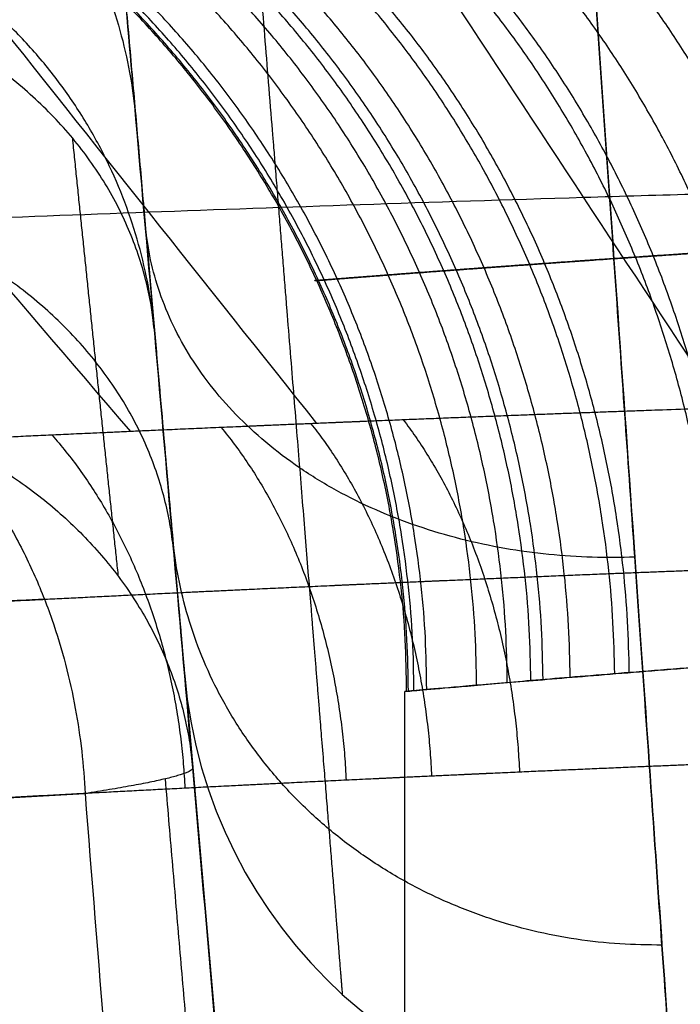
# Model space of a CAD drawing. Header units: millimetres. Extents: x -305 to 305, y -150 to 0.
# Tile 6 of 30: x -27 to -20, y -115 to -105. Entities that reach past the tile are written whole.
import ezdxf

# ---------------------------------------------------------------- set-up
doc = ezdxf.new("R2010")
doc.units = ezdxf.units.MM
doc.header["$MEASUREMENT"] = 0
doc.layers.add('Default', color=7, linetype='Continuous', true_color=0x000000)

msp = doc.modelspace()

# ---------------------------------------------------------------- linework, layer by layer
at = {"layer": 'Default'}
for p, q in [((-26.2605654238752, -100.3247690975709, -107.2782610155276), (-24.88644408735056, -116.0310478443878, -107.2782610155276)), ((-25.23739136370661, -112.0197021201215, -153.1281524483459), (-24.25584456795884, -123.238833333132, -24.89289589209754)), ((-23, -150), (-23, -112.1775817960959))]:
    msp.add_line(p, q, dxfattribs=at)
at = {"layer": 'Default', "extrusion": (0.00762491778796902, -0.08715320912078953, 0.9961657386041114)}
msp.add_arc((-29.90451581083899, -122.370993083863, -142.970575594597), 4.999999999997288, 179.9999999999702, 265.0190746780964, dxfattribs=at)
at = {"layer": 'Default'}
for points, knots in [([(-25.54254652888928, -108.5317626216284, -31.22187869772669), (-25.58683016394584, -108.0255983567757, -40.88069326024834), (-25.65114662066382, -107.2904578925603, -50.52068990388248), (-25.81504901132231, -105.4170449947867, -69.7676291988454), (-25.91463444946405, -104.2787782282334, -79.37455845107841), (-26.14164553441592, -101.6840296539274, -98.56230366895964), (-26.26895949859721, -100.2288243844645, -108.1338001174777), (-26.54096507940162, -97.11978636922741, -127.2390629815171), (-26.68574245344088, -95.46497341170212, -136.7746897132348), (-26.83280532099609, -93.7840371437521, -146.3059075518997)], [0.005441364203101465, 0.005441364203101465, 0.005441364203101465, 0.005441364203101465, 0.03445386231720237, 0.03445386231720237, 0.06346636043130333, 0.06346636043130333, 0.09247885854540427, 0.09247885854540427, 0.1214913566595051, 0.1214913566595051, 0.1214913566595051, 0.1214913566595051]), ([(-20.25641787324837, -116.5648968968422, -153.5639311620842), (-20.26418978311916, -116.4538552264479, -154.8331432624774), (-20.27879896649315, -116.2456271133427, -156.0936261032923), (-20.32120230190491, -115.6397507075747, -158.5680342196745), (-20.34899813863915, -115.2420937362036, -159.7819638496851), (-20.41727825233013, -114.2666596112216, -162.135030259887), (-20.45774230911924, -113.6889944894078, -163.2739172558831), (-20.55024544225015, -112.367309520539, -165.4502202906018), (-20.60228480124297, -111.6232978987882, -166.4876173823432), (-20.71686144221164, -109.9862819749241, -168.4369688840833), (-20.77937938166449, -109.0934356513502, -169.348745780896), (-20.91331517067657, -107.1798316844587, -171.0256649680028), (-20.98473313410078, -106.1590890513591, -171.7907915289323), (-21.1349041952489, -104.0134278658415, -173.1568309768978), (-21.21364804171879, -102.8886024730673, -173.75768883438), (-21.3765572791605, -100.5610295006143, -174.7813746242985), (-21.4607240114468, -99.35829421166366, -175.204198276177), (-21.54665808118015, -98.13050557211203, -175.533183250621)], [0.08726646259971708, 0.08726646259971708, 0.08726646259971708, 0.08726646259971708, 0.2399838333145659, 0.2399838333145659, 0.3927037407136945, 0.3927037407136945, 0.5454209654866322, 0.5454209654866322, 0.6981406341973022, 0.6981406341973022, 0.8508550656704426, 0.8508550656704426, 1.003571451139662, 1.003571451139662, 1.156283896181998, 1.156283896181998, 1.308996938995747, 1.308996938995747, 1.308996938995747, 1.308996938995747]), ([(-21.54665808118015, -98.13050557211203, -175.533183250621), (-21.37457082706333, -100.589213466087, -174.8743744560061), (-21.2096270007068, -102.9458591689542, -173.8373972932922), (-20.90913346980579, -107.2391801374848, -171.1022501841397), (-20.7736386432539, -109.1750713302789, -169.404519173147), (-20.54461863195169, -112.4472097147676, -165.5049364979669), (-20.45112651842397, -113.7829843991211, -163.3036479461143), (-20.31477951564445, -115.7310511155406, -158.6005988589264), (-20.27194534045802, -116.3430471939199, -156.0996848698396), (-20.25641787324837, -116.5648968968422, -153.5639311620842)], [-1.308996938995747, -1.308996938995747, -1.308996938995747, -1.308996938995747, -1.003564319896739, -1.003564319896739, -0.6981317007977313, -0.6981317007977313, -0.3926990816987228, -0.3926990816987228, -0.08726646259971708, -0.08726646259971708, -0.08726646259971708, -0.08726646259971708]), ([(-28.30278148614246, -105.2051989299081, -28.79019840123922), (-29.72315616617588, -105.2603210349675, -27.40775129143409), (-31.04157496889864, -105.3154782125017, -25.92187153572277), (-32.55709535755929, -105.382153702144, -23.93252058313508), (-32.85411258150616, -105.3954050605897, -23.52713611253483), (-33.43073169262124, -105.4214486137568, -22.70846108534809), (-33.71057410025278, -105.434247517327, -22.29496656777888), (-34.52491372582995, -105.4719086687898, -21.04231537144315), (-35.03435064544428, -105.4960329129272, -20.19094577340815), (-36.46397594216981, -105.5649683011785, -17.58902554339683), (-37.28634211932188, -105.6063258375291, -15.79054345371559), (-38.32118656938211, -105.6594854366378, -12.99527081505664), (-38.63396325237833, -105.6757532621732, -12.04407479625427), (-39.18623783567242, -105.7047945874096, -10.12299546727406), (-39.42540687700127, -105.7174783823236, -9.15643306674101), (-40.0317383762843, -105.7499065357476, -6.24934980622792), (-40.29115019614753, -105.7640196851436, -4.290558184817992), (-40.46255724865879, -105.7733450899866, -1.327999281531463), (-40.48329956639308, -105.774479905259, -0.3358313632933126), (-40.45045563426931, -105.7726834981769, 1.657776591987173), (-40.3963545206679, -105.769733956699, 2.660008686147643), (-40.12468282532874, -105.7550048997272, 5.631064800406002), (-39.79871104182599, -105.7373151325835, 7.580496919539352), (-38.86291044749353, -105.6876554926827, 11.41855964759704), (-38.25156677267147, -105.6555938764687, 13.31080416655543), (-36.73780122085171, -105.5787608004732, 17.01813753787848), (-35.85185619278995, -105.5348974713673, 18.79375686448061), (-33.83085858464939, -105.439206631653, 22.19631488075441), (-32.69623738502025, -105.3874125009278, 23.82203980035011), (-30.80383590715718, -105.3061077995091, 26.14394188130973), (-30.1386975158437, -105.2783341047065, 26.90060858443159), (-28.76423853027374, -105.2229162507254, 28.35132215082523), (-28.05331615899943, -105.1951889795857, 29.04782440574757), (-25.85046288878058, -105.1126090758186, 31.05270497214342), (-24.28913604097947, -105.0583127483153, 32.27684889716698), (-21.80593467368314, -104.9807920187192, 33.94307744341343), (-20.95476909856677, -104.9555968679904, 34.4699754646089), (-19.20408374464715, -104.9069969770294, 35.46494704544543), (-18.3128606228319, -104.8838208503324, 35.92826110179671), (-15.60570211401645, -104.8185642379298, 37.21129422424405), (-13.74913530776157, -104.780449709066, 37.92876484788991), (-10.89068163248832, -104.7333972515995, 38.79875432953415), (-9.92530639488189, -104.7193964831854, 39.05422484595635), (-8.457443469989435, -104.7011308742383, 39.38508465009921), (-7.96474283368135, -104.6955682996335, 39.48663961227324), (-6.974393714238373, -104.6852719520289, 39.67162356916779), (-6.476109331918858, -104.6805227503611, 39.75513614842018), (-3.987090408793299, -104.6597695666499, 40.12486545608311), (-1.995524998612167, -104.6514750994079, 40.27058392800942), (-4.350745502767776e-06, -104.6514754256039, 40.27058587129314)], [-0.1960705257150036, -0.1960705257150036, -0.1960705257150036, -0.1960705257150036, -0.190045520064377, -0.190045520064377, -0.188539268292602, -0.188539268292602, -0.1870330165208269, -0.1870330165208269, -0.1840205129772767, -0.1840205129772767, -0.1779955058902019, -0.1779955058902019, -0.1749830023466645, -0.1749830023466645, -0.1719704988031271, -0.1719704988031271, -0.1659454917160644, -0.1659454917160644, -0.162932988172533, -0.162932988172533, -0.1599204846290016, -0.1599204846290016, -0.1538954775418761, -0.1538954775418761, -0.1478704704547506, -0.1478704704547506, -0.1418500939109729, -0.1418500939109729, -0.1358297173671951, -0.1358297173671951, -0.1328172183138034, -0.1328172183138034, -0.1298047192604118, -0.1298047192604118, -0.1237797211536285, -0.1237797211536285, -0.1207672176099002, -0.1207672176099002, -0.1177547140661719, -0.1177547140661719, -0.1117297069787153, -0.1117297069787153, -0.1087172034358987, -0.1087172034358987, -0.1072109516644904, -0.1072109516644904, -0.1057046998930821, -0.1057046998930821, -0.09967969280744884, -0.09967969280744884, -0.09967969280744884, -0.09967969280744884]), ([(-4.354139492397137e-06, -106.8266013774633, 37.83121142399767), (-0.9296176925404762, -106.8266013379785, 37.83121086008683), (-1.861577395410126, -106.8285069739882, 37.79734143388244), (-2.794568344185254, -106.8323291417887, 37.72898539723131), (-3.261063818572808, -106.834240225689, 37.69480737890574), (-3.728156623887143, -106.8366341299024, 37.65201485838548), (-4.195905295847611, -106.8395115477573, 37.60038630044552), (-4.663653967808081, -106.8423889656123, 37.54875774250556), (-5.13193666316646, -106.8457546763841, 37.48828315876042), (-5.59575601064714, -106.8495579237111, 37.41968240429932), (-6.059575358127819, -106.853361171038, 37.35108164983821), (-6.521896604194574, -106.8576282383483, 37.27404878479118), (-6.982481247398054, -106.8623393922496, 37.18850009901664), (-7.443065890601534, -106.8670505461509, 37.1029514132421), (-7.899274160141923, -106.8721761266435, 37.00942338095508), (-8.353682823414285, -106.8777366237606, 36.90769928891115), (-9.262500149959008, -106.8888576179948, 36.70425110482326), (-10.16297664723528, -106.9016924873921, 36.46789135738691), (-11.05388245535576, -106.9160890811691, 36.19880542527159), (-12.83569407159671, -106.944882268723, 35.66063356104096), (-14.57678216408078, -106.9798997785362, 34.99381416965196), (-16.28266932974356, -107.0203508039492, 34.19019044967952), (-17.13561291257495, -107.0405763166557, 33.78837858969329), (-17.97490642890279, -107.0620502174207, 33.35406605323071), (-18.79135280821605, -107.0843382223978, 32.89266320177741), (-19.60779918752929, -107.106626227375, 32.4312603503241), (-20.40443946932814, -107.1297947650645, 31.94125415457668), (-21.18093010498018, -107.1536230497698, 31.4234573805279), (-22.73391137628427, -107.2012796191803, 30.38786383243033), (-24.20929410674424, -107.2516552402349, 29.2396031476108), (-25.60359092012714, -107.3030776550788, 27.97700992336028), (-26.30073932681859, -107.3287888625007, 27.34571331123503), (-26.97993039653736, -107.3548547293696, 26.68314196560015), (-27.63222947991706, -107.3807397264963, 25.9970658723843), (-28.28452856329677, -107.4066247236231, 25.31098977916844), (-28.90779719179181, -107.4322327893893, 24.60397617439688), (-29.50217908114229, -107.4573382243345, 23.87717171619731), (-30.69094285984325, -107.5075490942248, 22.42356279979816), (-31.76790990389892, -107.5559016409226, 20.88682625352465), (-32.72973987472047, -107.600715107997, 19.26978493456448), (-33.21065486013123, -107.6231218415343, 18.4612642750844), (-33.66273005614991, -107.6446553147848, 17.63278167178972), (-34.08556873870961, -107.6651181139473, 16.78265777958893), (-34.50840742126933, -107.6855809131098, 15.93253388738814), (-34.90122768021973, -107.7049532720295, 15.06153948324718), (-35.25728124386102, -107.7227334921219, 14.18545409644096), (-35.96938837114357, -107.7582939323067, 12.43328332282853), (-36.54559945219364, -107.788047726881, 10.63957523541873), (-36.98607648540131, -107.8110434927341, 8.80841283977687), (-37.20631500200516, -107.8225413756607, 7.892831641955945), (-37.39245520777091, -107.832351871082, 6.968480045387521), (-37.54418618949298, -107.8403847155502, 6.033839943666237), (-37.69591717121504, -107.8484175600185, 5.099199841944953), (-37.81325093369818, -107.8546674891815, 4.151971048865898), (-37.89431999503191, -107.8589959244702, 3.202292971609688), (-38.05645811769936, -107.8676527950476, 1.302936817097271), (-38.07328495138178, -107.8685635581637, -0.5877924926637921), (-37.94980845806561, -107.8619611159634, -2.467577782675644), (-37.82633196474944, -107.8553586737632, -4.347363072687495), (-37.56327724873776, -107.8413009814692, -6.214193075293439), (-37.15507999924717, -107.8198829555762, -8.073510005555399), (-36.95098137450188, -107.8091739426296, -9.00316847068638), (-36.71155479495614, -107.7967144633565, -9.925692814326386), (-36.43825759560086, -107.7826378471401, -10.83553344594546), (-36.30160899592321, -107.7755995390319, -11.290453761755), (-36.15745013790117, -107.7682066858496, -11.73917063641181), (-36.00486305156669, -107.7604356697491, -12.18549932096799), (-35.8522759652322, -107.7526646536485, -12.63182800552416), (-35.69149419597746, -107.7445238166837, -13.07480815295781), (-35.5226304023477, -107.7360323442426, -13.51423898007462), (-34.84717522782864, -107.7020664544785, -15.27196228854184), (-34.04398600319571, -107.6625287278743, -16.97102395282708), (-33.11214878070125, -107.6186334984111, -18.61193944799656), (-32.64623016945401, -107.5966858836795, -19.43239719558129), (-32.14768181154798, -107.5736359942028, -20.23869351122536), (-31.61729368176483, -107.5497133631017, -21.02799884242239), (-31.08690555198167, -107.5257907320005, -21.81730417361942), (-30.53074847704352, -107.5012789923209, -22.58083485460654), (-29.94935176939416, -107.4763646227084, -23.31976062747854), (-29.32453361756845, -107.4495895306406, -24.11387285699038), (-28.67060522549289, -107.4223587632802, -24.87993926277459), (-27.98772649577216, -107.394928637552, -25.6181879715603)], [-6.422559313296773e-14, -6.422559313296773e-14, -6.422559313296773e-14, -6.422559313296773e-14, 3.011844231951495, 3.011844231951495, 3.011844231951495, 4.517766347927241, 4.517766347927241, 4.517766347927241, 6.023688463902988, 6.023688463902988, 6.023688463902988, 7.529610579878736, 7.529610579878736, 7.529610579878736, 9.035532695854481, 9.035532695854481, 9.035532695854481, 12.04737692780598, 12.04737692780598, 12.04737692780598, 18.07106539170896, 18.07106539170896, 18.07106539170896, 21.08290962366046, 21.08290962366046, 21.08290962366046, 24.09475385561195, 24.09475385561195, 24.09475385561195, 30.11844231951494, 30.11844231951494, 30.11844231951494, 33.13028655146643, 33.13028655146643, 33.13028655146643, 36.14213078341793, 36.14213078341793, 36.14213078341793, 42.16581924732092, 42.16581924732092, 42.16581924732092, 45.17766347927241, 45.17766347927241, 45.17766347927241, 48.1895077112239, 48.1895077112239, 48.1895077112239, 54.2131961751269, 54.2131961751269, 54.2131961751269, 57.2250404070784, 57.2250404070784, 57.2250404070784, 60.2368846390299, 60.2368846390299, 60.2368846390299, 66.26057310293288, 66.26057310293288, 66.26057310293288, 72.28426156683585, 72.28426156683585, 72.28426156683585, 75.29610579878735, 75.29610579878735, 75.29610579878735, 76.8020279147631, 76.8020279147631, 76.8020279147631, 78.30795003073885, 78.30795003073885, 78.30795003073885, 84.33163849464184, 84.33163849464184, 84.33163849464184, 87.34348272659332, 87.34348272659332, 87.34348272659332, 90.35532695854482, 90.35532695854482, 90.35532695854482, 93.59210990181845, 93.59210990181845, 93.59210990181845, 93.59210990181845]), ([(-27.65121165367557, -109.6196964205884, -22.22364615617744), (-27.52583543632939, -109.7570484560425, -22.12762550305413), (-27.41016698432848, -109.9007880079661, -22.03968984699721), (-27.19711220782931, -110.1975655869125, -21.87889541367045), (-27.09926026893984, -110.3514827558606, -21.80568982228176), (-26.92292119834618, -110.6617953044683, -21.67508780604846), (-26.84445682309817, -110.8179810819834, -21.61765523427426), (-26.70455418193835, -111.1302781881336, -21.51643213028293), (-26.64281304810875, -111.2870635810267, -21.47248501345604), (-26.53520709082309, -111.5964465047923, -21.39727134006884), (-26.48899878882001, -111.7498625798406, -21.36573453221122), (-26.41006285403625, -112.0519710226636, -21.31339280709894), (-26.37721214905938, -112.201056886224, -21.29245767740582), (-26.3228940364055, -112.4960545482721, -21.25970893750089), (-26.30145927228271, -112.641775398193, -21.24789341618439), (-26.26883532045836, -112.9303641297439, -21.23240079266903), (-26.25764556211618, -113.073243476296, -21.22871909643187), (-26.2511863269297, -113.2150502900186, -21.22883106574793)], [0, 0, 0, 0, 0.5132052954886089, 0.5132052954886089, 1.026588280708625, 1.026588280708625, 1.541487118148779, 1.541487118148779, 2.054131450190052, 2.054131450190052, 2.566094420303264, 2.566094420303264, 3.077717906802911, 3.077717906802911, 3.588028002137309, 3.588028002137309, 4.098271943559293, 4.098271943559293, 4.098271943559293, 4.098271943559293]), ([(3.444272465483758e-08, -111.1344653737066, 23.00006100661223), (-0.7404623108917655, -111.1344648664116, 23.00018442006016), (-1.476914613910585, -111.1378547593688, 22.9644684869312), (-2.941898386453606, -111.1510289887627, 22.82281505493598), (-3.670449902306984, -111.1608069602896, 22.71713323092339), (-4.757311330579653, -111.1799120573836, 22.50554372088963), (-5.118555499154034, -111.1871046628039, 22.42617313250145), (-5.839212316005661, -111.2031004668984, 22.24938686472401), (-6.198865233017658, -111.2118820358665, 22.15180963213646), (-7.269481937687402, -111.2401867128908, 21.83345962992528), (-7.969016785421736, -111.2615419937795, 21.58779834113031), (-9.334980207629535, -111.3093406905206, 21.03322657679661), (-10.00257662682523, -111.3353206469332, 20.72404649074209), (-11.30712485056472, -111.3909091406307, 20.04212871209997), (-11.94407598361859, -111.4205027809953, 19.66939013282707), (-12.87600229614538, -111.4671652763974, 19.0615287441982), (-13.18349080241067, -111.483142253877, 18.85019073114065), (-13.7867671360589, -111.5154942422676, 18.41358120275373), (-14.08206356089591, -111.5318444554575, 18.1887092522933), (-14.94870386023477, -111.5812292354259, 17.49517442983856), (-15.50108438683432, -111.6146129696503, 17.00744745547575), (-16.55630355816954, -111.6813505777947, 15.98244116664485), (-17.05896041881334, -111.7147045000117, 15.44498001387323), (-18.01377556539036, -111.7804637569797, 14.31952019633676), (-18.467299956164, -111.812961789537, 13.72987494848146), (-19.3169698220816, -111.8756555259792, 12.50632138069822), (-19.70889243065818, -111.9055336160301, 11.87858324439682), (-20.42893644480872, -111.9617472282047, 10.59249590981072), (-20.75703254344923, -111.9880569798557, 9.934070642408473), (-21.34974087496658, -112.0364021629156, 8.586621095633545), (-21.61429511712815, -112.0584502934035, 7.897568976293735), (-21.96234363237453, -112.0877950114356, 6.84046943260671), (-22.07036622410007, -112.0969714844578, 6.483502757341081), (-22.26882918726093, -112.1139308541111, 5.765173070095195), (-22.35895630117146, -112.1216734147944, 5.404993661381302), (-22.60266078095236, -112.1426847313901, 4.321658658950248), (-22.72945863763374, -112.1537609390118, 3.595457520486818), (-22.86682315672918, -112.1658282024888, 2.500262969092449), (-22.9038059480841, -112.1690927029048, 2.134215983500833), (-22.96027330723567, -112.1740806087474, 1.400170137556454), (-22.97979382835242, -112.1758046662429, 1.03217527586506), (-23.01175262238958, -112.1786086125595, -0.07477677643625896), (-22.99749947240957, -112.1773572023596, -0.8184434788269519), (-22.89627422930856, -112.1684137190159, -2.305660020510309), (-22.80993831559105, -112.16081029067, -3.0409908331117), (-22.56859873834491, -112.1397183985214, -4.495540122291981), (-22.41343975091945, -112.1262326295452, -5.214843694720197), (-22.03392841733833, -112.0937436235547, -6.637462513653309), (-21.80971578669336, -112.0747320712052, -7.340809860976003), (-21.42083344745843, -112.0423829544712, -8.383688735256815), (-21.28213279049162, -112.0309295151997, -8.729833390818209), (-20.98830616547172, -112.0068952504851, -9.414343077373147), (-20.83353667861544, -111.994348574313, -9.751986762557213), (-20.3468391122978, -111.9553159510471, -10.74967899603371), (-19.99198685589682, -111.9274108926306, -11.39557985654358), (-19.22307618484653, -111.8686568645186, -12.64993593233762), (-18.80894098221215, -111.8377963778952, -13.25834243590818), (-17.92013100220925, -111.7739142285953, -14.43688588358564), (-17.44369091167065, -111.7407742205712, -15.00898479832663), (-16.43702206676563, -111.6736703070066, -16.10536125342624), (-15.91057391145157, -111.6399782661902, -16.62555757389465), (-14.81319703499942, -111.5733059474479, -17.61026014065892), (-14.24235541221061, -111.540336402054, -18.07476446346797), (-13.05743892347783, -111.4760445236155, -18.94851618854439), (-12.44329346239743, -111.4447138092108, -19.35765351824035), (-11.16887698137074, -111.3846646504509, -20.11974064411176), (-10.5086121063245, -111.3559398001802, -20.47230494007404), (-8.502343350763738, -111.2767611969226, -21.42204162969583), (-7.118537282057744, -111.2326792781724, -21.92046174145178), (-4.972733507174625, -111.1834581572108, -22.4681262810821), (-4.244258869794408, -111.1698080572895, -22.61729488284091), (-2.77056803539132, -111.1489099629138, -22.84469255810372), (-2.030752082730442, -111.1417087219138, -22.92224863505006), (-1.287988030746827, -111.1378487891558, -22.96390835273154)], [-0.1458887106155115, -0.1458887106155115, -0.1458887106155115, -0.1458887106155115, -0.1436505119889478, -0.1436505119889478, -0.141412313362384, -0.141412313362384, -0.1402932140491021, -0.1402932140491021, -0.1391741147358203, -0.1391741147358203, -0.1369359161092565, -0.1369359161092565, -0.1346977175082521, -0.1346977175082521, -0.1324595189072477, -0.1324595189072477, -0.1313404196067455, -0.1313404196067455, -0.1302213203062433, -0.1302213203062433, -0.1279831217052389, -0.1279831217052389, -0.1257449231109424, -0.1257449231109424, -0.1235067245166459, -0.1235067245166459, -0.1212685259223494, -0.1212685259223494, -0.1190303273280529, -0.1190303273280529, -0.1167921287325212, -0.1167921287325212, -0.1156730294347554, -0.1156730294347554, -0.1145539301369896, -0.1145539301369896, -0.1123157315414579, -0.1123157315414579, -0.1111966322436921, -0.1111966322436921, -0.1100775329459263, -0.1100775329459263, -0.1078393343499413, -0.1078393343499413, -0.1056011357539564, -0.1056011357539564, -0.1033629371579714, -0.1033629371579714, -0.1011247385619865, -0.1011247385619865, -0.1000056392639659, -0.1000056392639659, -0.09888653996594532, -0.09888653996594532, -0.09664834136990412, -0.09664834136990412, -0.09441014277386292, -0.09441014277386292, -0.09217194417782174, -0.09217194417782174, -0.08993321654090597, -0.08993321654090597, -0.0876944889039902, -0.0876944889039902, -0.08545576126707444, -0.08545576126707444, -0.08321703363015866, -0.08321703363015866, -0.07874169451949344, -0.07874169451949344, -0.07650402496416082, -0.07650402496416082, -0.07426635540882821, -0.07426635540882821, -0.07426635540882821, -0.07426635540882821])]:
    msp.add_open_spline(points, degree=3, knots=knots, dxfattribs=at)
for points, weights, degree in [([(-26.52763157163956, -97.27218906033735, -170.7035541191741), (-25.79274213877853, -105.6720137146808, -168.4528278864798), (-25.30370063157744, -111.2617837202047, -161.7911994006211), (-25.23739136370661, -112.0197021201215, -153.1281524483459)], [1, 0.8794346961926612, 0.8794346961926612, 1], 3), ([(-30.65915000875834, -101.8133038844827, -59.66026314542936), (-26.12632501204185, -101.8591440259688, -59.70332549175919), (-25.73309781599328, -106.3537514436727, -60.14415955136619)], [1, 0.7408386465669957, 1.000000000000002], 2), ([(-25.54254652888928, -108.5317626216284, -31.22187869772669), (-25.93621566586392, -104.0321203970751, -30.98427281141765), (-30.45886398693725, -103.9747947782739, -30.96053330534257)], [0.9999998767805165, 0.7415900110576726, 0.9999999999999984], 2), ([(-18.36467971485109, -111.8058907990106, 13.84696858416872), (-18.44741769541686, -107.2507553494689, 13.73723439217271), (-21.24789097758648, -104.262285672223, 15.73587005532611)], [1.000000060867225, 0.909963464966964, 1.000000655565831], 2), ([(-19.81569576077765, -111.9140159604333, -11.67639505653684), (-19.8789888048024, -107.3461558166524, -11.56897949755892), (-22.89689464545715, -104.356393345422, -13.25256350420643)], [1.000000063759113, 0.9095387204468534, 1.000000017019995], 2), ([(-19.63947427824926, -111.900458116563, 11.97042397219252), (-19.70539828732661, -107.3341131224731, 11.86226896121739), (-22.69700892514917, -104.3445111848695, 13.58856445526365)], [0.9999998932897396, 0.9095904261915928, 1.000003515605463], 2), ([(-19.02664017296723, -111.8542667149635, 12.92234358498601), (-19.10118653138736, -107.2934660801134, 12.81258304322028), (-22.00093186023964, -104.3044290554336, 14.67689033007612)], [0.9999999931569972, 0.9097736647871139, 1.000000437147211], 2), ([(-21.3164142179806, -112.0337897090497, -8.637736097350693), (-21.35353713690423, -107.4515445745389, -8.546122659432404), (-24.59561834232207, -104.4602526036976, -9.790238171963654)], [1.000000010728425, 0.9090655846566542, 0.9999999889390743], 2), ([(-20.86362196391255, -111.9968243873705, -9.680355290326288), (-20.90931833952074, -107.4190502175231, -9.58186677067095), (-24.08384288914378, -104.4282412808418, -10.97659265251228)], [1.000000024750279, 0.9092118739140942, 0.9999999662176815], 2), ([(-20.71507114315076, -111.9848394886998, 9.994289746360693), (-20.76345291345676, -107.4084843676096, 9.894007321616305), (-23.91582556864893, -104.4178278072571, 11.33412659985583)], [1.000000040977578, 0.9092588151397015, 1.000000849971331], 2), ([(-22.26794229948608, -112.1138692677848, 5.756626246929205), (-22.28514426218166, -107.5218773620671, 5.690074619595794), (-25.6689901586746, -104.5295091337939, 6.518587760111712)], [1.000000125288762, 0.9087483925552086, 0.9999989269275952], 2), ([(-21.95607225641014, -112.0872854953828, 6.850612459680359), (-21.98009475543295, -107.4985279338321, 6.773582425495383), (-25.31752489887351, -104.5065135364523, 7.759795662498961)], [1.000000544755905, 0.9088535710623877, 0.9999994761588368], 2), ([(-21.71622626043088, -112.0670074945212, -7.576642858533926), (-21.74530311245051, -107.4807150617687, -7.493301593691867), (-25.04700095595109, -104.4889808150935, -8.584258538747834)], [1.000000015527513, 0.9089337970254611, 1.000000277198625], 2), ([(-21.5924112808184, -112.0567091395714, 7.922611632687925), (-21.62405526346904, -107.4716737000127, 7.836325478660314), (-24.90732250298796, -104.4800678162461, 8.977135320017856)], [1.000000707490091, 0.9089746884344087, 0.9999997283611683], 2), ([(-22.98041322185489, -112.1758458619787, -0.9490037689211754), (-22.98090121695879, -107.5761789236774, -0.9373713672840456), (-26.4707475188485, -104.5829528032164, -1.073905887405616)], [0.9999996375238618, 0.908501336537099, 1.000000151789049], 2), ([(-22.96262256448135, -112.1742880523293, 1.310711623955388), (-22.96354193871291, -107.5748003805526, 1.294609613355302), (-26.45076012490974, -104.5815897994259, 1.483147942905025)], [0.9999999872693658, 0.9085073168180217, 1.000000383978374], 2), ([(-22.90538729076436, -112.1692235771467, -2.084042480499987), (-22.90771352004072, -107.5703741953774, -2.058545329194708), (-26.38641381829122, -104.5772404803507, -2.358321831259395)], [0.9999996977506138, 0.9085276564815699, 1.00000025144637], 2), ([(-22.77525517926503, -112.1577924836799, -3.207452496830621), (-22.78072635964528, -107.5603582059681, -3.168620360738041), (-26.24008245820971, -104.5673824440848, -3.630021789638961)], [0.9999998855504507, 0.9085731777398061, 1.000000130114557], 2), ([(-25.54254652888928, -108.5317626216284, -31.22187869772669), (-25.74797484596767, -106.1837152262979, -29.6094014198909), (-28.30278148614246, -105.2051989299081, -28.79019840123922)], [0.9999999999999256, 0.8683432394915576, 0.9999999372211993], 2), ([(-25.91085337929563, -111.0092700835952, -23.15562143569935), (-26.06255487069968, -109.5854602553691, -25.41677775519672), (-26.21879565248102, -108.0891382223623, -27.63255840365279), (-26.37670725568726, -106.5502232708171, -29.82169396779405)], [0.9417165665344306, 0.9390243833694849, 0.9364905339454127, 0.9341716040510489], 3), ([(-25.3450321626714, -110.7893621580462, -27.82670809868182), (-25.54662786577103, -108.4851127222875, -26.32429558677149), (-27.97836067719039, -107.4592644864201, -25.52296328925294)], [1.000000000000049, 0.8756082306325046, 1.000000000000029], 2), ([(-20.65912863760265, -110.811140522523, -167.4547278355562), (-25.32836008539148, -110.9799248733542, -167.2535784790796), (-25.6401021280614, -107.4166970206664, -164.2407897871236)], [1, 0.7303304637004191, 1.000000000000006], 2), ([(-23.95284373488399, -109.453303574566, 26.16069639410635), (-22.82467031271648, -110.8777941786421, 24.98688396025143), (-22.72589609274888, -113.0387847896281, 24.97473430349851)], [1.000000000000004, 0.9177822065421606, 1.000000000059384], 2), ([(-23.01377704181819, -109.4146724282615, 26.9889629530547), (-21.92958806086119, -110.8389455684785, 25.77779798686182), (-21.83175042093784, -112.9979071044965, 25.76188629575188)], [1.000000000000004, 0.9179189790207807, 1.000000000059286], 2), ([(-26.58620222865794, -109.5694592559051, 23.48499065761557), (-25.33481436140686, -110.9946310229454, 22.43169496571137), (-25.23539389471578, -113.1618018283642, 22.42963452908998)], [1.000000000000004, 0.917369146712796, 1.000000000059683], 2), ([(-24.86555955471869, -109.4922609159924, 25.29641001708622), (-23.69465734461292, -110.9169753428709, 24.1615516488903), (-23.59531765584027, -113.080025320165, 24.15300053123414)], [1.000000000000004, 0.9176439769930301, 1.000000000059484], 2), ([(-27.65121165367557, -109.6196964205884, -22.22364615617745), (-25.3532718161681, -110.6951990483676, -22.99526529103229), (-25.15567109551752, -112.9537690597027, -24.37092666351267)], [0.9999999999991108, 0.8834331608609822, 0.9999999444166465], 2), ([(-20.38295301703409, -114.7570177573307, -160.95212340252), (-24.99274018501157, -114.8160802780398, -160.8095338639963), (-25.36392652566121, -110.573398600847, -159.0387061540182)], [1, 0.7350242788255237, 1.000000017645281], 2), ([(-25.15567109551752, -112.9537690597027, -24.37092666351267), (-25.14758898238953, -113.0461512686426, -22.60289933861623), (-26.2511863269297, -113.2150502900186, -21.22883106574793)], [0.9999999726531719, 0.9426495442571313, 0.9999999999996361], 2), ([(-24.55548172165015, -123.3494341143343, -23.16681668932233), (-24.85232783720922, -119.8725459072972, -23.01674872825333), (-25.14514106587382, -116.443910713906, -22.86248871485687), (-25.43371340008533, -113.0658451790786, -22.70429686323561)], [0.9691863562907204, 0.9699183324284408, 0.9706309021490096, 0.9713247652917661], 3)]:
    msp.add_rational_spline(points, weights, degree=degree, dxfattribs=at)
for points, weights, knots in [([(-25.02967323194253, -98.0460487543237, -174.0807393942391), (-24.84331072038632, -100.3478153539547, -173.448496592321), (-24.66457683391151, -102.5545123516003, -172.4626965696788), (-24.33947293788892, -106.567183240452, -169.8756807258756), (-24.1929767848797, -108.3747266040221, -168.2758805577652), (-23.94572364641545, -111.4248608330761, -164.6104974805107), (-23.844805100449, -112.6694577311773, -162.5449647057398), (-23.69780976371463, -114.4821393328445, -158.1385835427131), (-23.65161718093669, -115.0516710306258, -155.7967658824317), (-23.63488439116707, -115.2579672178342, -153.4237299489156)], [0.8575188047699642, 0.8590175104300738, 0.8604438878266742, 0.8630299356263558, 0.8641890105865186, 0.866141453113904, 0.8669346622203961, 0.8680896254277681, 0.8684518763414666, 0.8685824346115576], [-2.331468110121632e-15, -2.331468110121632e-15, -2.331468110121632e-15, -2.331468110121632e-15, 7.673563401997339, 7.673563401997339, 15.34712680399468, 15.34712680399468, 23.02069020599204, 23.02069020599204, 30.6942536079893, 30.6942536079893, 30.6942536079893, 30.6942536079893]), ([(1.370094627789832, -107.048154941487, 23.8352279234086), (-0.2221218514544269, -107.0407673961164, 23.92643567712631), (-1.798757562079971, -107.0463337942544, 23.85849655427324), (-4.133867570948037, -107.0729126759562, 23.5281722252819), (-4.908156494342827, -107.0847256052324, 23.37962328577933), (-6.446766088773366, -107.1143955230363, 23.00427290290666), (-7.212470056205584, -107.1321766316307, 22.77652382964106), (-8.329448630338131, -107.1621464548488, 22.38311239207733), (-8.697532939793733, -107.1727184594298, 22.24312753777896), (-9.425570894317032, -107.1951102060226, 21.9455738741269), (-9.783444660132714, -107.2066761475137, 21.78890397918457), (-10.84920307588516, -107.2431103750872, 21.29090480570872), (-11.5409334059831, -107.2692734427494, 20.92530477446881), (-12.55312931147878, -107.3108716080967, 20.32495130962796), (-12.88611128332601, -107.3251073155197, 20.11624371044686), (-13.54344279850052, -107.3542709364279, 19.68120292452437), (-13.86846774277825, -107.3692443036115, 19.45433780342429), (-14.82269805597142, -107.4146275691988, 18.75242767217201), (-15.43032603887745, -107.4454862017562, 18.25701613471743), (-17.17031753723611, -107.5385553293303, 16.69161252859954), (-18.22029305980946, -107.601182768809, 15.54339733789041), (-19.39357846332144, -107.6757826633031, 13.97557353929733), (-19.62180222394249, -107.6905467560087, 13.6543998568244), (-20.05994414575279, -107.7193413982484, 13.00442393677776), (-20.270012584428, -107.7333699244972, 12.67554104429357), (-20.87431444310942, -107.774264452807, 11.67661636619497), (-21.24223391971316, -107.799961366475, 10.99512305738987), (-21.91048252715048, -107.8475006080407, 9.599629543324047), (-22.21024802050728, -107.8693258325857, 8.886777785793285), (-22.60850691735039, -107.8987903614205, 7.793189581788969), (-22.73263013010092, -107.9080516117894, 7.424714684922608), (-22.96342692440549, -107.9253790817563, 6.679455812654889), (-23.07022551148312, -107.933471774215, 6.301977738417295), (-23.5544817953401, -107.9703124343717, 4.414684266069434), (-23.78960399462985, -107.9887547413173, 2.889300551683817), (-23.92056825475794, -107.9990102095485, 0.577665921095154), (-23.92700540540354, -107.9995097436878, -0.1971997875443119), (-23.87911032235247, -107.9957703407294, -1.365680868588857), (-23.8534656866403, -107.9937531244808, -1.756269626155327), (-23.78348063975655, -107.9882811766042, -2.531249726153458), (-23.73914141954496, -107.9848245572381, -2.916449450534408), (-23.47132126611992, -107.9639794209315, -4.832484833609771), (-23.11108024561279, -107.9361193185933, -6.332244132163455), (-22.47537202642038, -107.8888963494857, -8.168006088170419), (-22.33893021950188, -107.8788491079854, -8.533025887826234), (-22.04699366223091, -107.8575328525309, -9.258890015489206), (-21.89178184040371, -107.8462948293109, -9.618883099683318), (-21.40267553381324, -107.8112701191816, -10.68096280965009), (-21.04381178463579, -107.7860376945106, -11.36911798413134), (-19.87046856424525, -107.705930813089, -13.37536730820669), (-18.96038646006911, -107.6465508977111, -14.63561629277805), (-16.87108609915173, -107.5220334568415, -16.99438351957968), (-15.72423000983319, -107.4588141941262, -18.05596575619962), (-13.85961729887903, -107.3683568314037, -19.47223561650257), (-13.21387115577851, -107.3388870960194, -19.91486696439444), (-11.87202282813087, -107.2823314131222, -20.74000880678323), (-11.17340721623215, -107.2551494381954, -21.12329617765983), (-9.04638478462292, -107.180115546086, -22.15653829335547), (-7.57405750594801, -107.1381880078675, -22.70009973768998), (-5.287542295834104, -107.0913909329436, -23.29690314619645), (-4.51044869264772, -107.0784059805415, -23.45948726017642), (-2.936400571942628, -107.0585379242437, -23.70714404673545), (-2.145677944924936, -107.0517071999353, -23.79140431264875), (-1.351729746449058, -107.0480778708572, -23.83627325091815)], [0.9562723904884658, 0.9562876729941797, 0.9562761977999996, 0.9562213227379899, 0.9561969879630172, 0.9561356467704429, 0.956098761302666, 0.9560365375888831, 0.9560145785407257, 0.9559680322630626, 0.955943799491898, 0.9558679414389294, 0.9558131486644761, 0.9557258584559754, 0.95569594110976, 0.9556345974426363, 0.95560303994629, 0.9555072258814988, 0.95544190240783, 0.9552442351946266, 0.9551103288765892, 0.9549498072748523, 0.9549179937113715, 0.9548558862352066, 0.9548255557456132, 0.9547370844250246, 0.9546812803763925, 0.9545779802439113, 0.9545303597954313, 0.9544659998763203, 0.9544457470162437, 0.95440783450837, 0.9543901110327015, 0.9543093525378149, 0.9542687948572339, 0.954246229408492, 0.9542451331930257, 0.9542533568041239, 0.9542577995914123, 0.9542698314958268, 0.9542774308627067, 0.9543232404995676, 0.9543844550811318, 0.954487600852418, 0.9545095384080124, 0.9545560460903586, 0.9545805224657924, 0.9546567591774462, 0.9547115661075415, 0.9548850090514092, 0.9550129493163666, 0.9552794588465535, 0.9554138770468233, 0.9556049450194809, 0.9556670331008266, 0.9557857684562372, 0.9558426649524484, 0.9559993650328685, 0.956086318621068, 0.9561831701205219, 0.9562099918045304, 0.9562510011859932, 0.956265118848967, 0.9562725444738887], [-1.443302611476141e-14, -1.443302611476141e-14, -1.443302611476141e-14, -1.443302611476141e-14, 5.194711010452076, 5.194711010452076, 7.792066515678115, 7.792066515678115, 10.38942202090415, 10.38942202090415, 11.68809977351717, 11.68809977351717, 12.98677752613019, 12.98677752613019, 15.58413303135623, 15.58413303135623, 16.88281078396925, 16.88281078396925, 18.18148853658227, 18.18148853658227, 20.77884404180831, 20.77884404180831, 25.97355505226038, 25.97355505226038, 27.2722328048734, 27.2722328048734, 28.57091055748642, 28.57091055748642, 31.16826606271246, 31.16826606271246, 33.7656215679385, 33.7656215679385, 35.06429932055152, 35.06429932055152, 36.36297707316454, 36.36297707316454, 41.55768808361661, 41.55768808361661, 44.15504358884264, 44.15504358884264, 45.45372134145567, 45.45372134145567, 46.75239909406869, 46.75239909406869, 51.94711010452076, 51.94711010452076, 53.24578785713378, 53.24578785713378, 54.54446560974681, 54.54446560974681, 57.14182111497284, 57.14182111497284, 62.33653212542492, 62.33653212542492, 67.53124313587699, 67.53124313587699, 70.12859864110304, 70.12859864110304, 72.72595414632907, 72.72595414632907, 77.92066515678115, 77.92066515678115, 80.51802066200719, 80.51802066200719, 83.11537616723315, 83.11537616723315, 83.11537616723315, 83.11537616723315]), ([(-4.358021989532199e-06, -108.9454494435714, 35.45495186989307), (-1.660369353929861, -108.94544815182, 35.45495312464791), (-3.314613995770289, -108.9528561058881, 35.33907898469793), (-5.787090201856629, -108.9748059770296, 34.99025285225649), (-6.610208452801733, -108.9839135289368, 34.84458519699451), (-8.254673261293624, -109.0056854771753, 34.49268218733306), (-9.074095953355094, -109.0184748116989, 34.28659614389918), (-11.4947348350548, -109.061176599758, 33.58551126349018), (-13.06990120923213, -109.0958828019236, 33.00575895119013), (-16.14068743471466, -109.1753612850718, 31.62035069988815), (-17.60729089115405, -109.2196261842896, 30.82788711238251), (-20.40938468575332, -109.3136160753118, 29.05221020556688), (-21.74492471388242, -109.363472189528, 28.06889905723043), (-23.33099064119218, -109.4274732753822, 26.71897847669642), (-23.64404149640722, -109.4403574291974, 26.44290645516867), (-24.26164685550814, -109.466251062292, 25.87848556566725), (-24.56674794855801, -109.4792781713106, 25.58958063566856), (-25.46318417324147, -109.5182285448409, 24.71006755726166), (-26.03639374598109, -109.5440093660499, 24.10622995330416), (-27.68582076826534, -109.6203614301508, 22.24251069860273), (-28.69135871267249, -109.6698570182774, 20.93154407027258), (-30.06024382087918, -109.7399176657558, 18.86286209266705), (-30.4932077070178, -109.7625538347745, 18.15621528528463), (-31.31184886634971, -109.8061765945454, 16.70771877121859), (-31.69857471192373, -109.8271852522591, 15.9633284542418), (-32.77124057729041, -109.8862848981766, 13.70708932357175), (-33.37350041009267, -109.9206303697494, 12.16825116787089), (-34.35938792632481, -109.9777278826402, 9.023105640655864), (-34.74307168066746, -110.0004827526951, 7.416560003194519), (-35.14993001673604, -110.0248046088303, 4.954553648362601), (-35.25718800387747, -110.0312099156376, 4.123986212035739), (-35.41173415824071, -110.0405196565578, 2.471136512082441), (-35.45964049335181, -110.0434235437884, 1.645885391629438), (-35.51701410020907, -110.0468626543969, -0.8273747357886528), (-35.44051891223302, -110.0422420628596, -2.472608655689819), (-35.1525488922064, -110.0249228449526, -4.935061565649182), (-35.02758175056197, -110.0173957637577, -5.755056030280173), (-34.79540844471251, -110.0036371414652, -6.984225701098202), (-34.71061954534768, -109.9986264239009, -7.393304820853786), (-34.52728896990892, -109.9877371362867, -8.20548883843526), (-34.42863847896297, -109.9819073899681, -8.60919280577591), (-33.90131700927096, -109.9510771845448, -10.61414946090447), (-33.37109012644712, -109.9203614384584, -12.17506135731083), (-32.09547119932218, -109.8487369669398, -15.21788100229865), (-31.35045976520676, -109.8078108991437, -16.69858371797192), (-29.63644947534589, -109.7176489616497, -19.57490757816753), (-28.68797727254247, -109.6695355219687, -20.93611164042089), (-27.65121165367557, -109.6196964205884, -22.22364615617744)], [0.9999999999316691, 0.9999999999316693, 0.9999999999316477, 0.9999999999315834, 0.9999999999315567, 0.9999999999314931, 0.9999999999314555, 0.9999999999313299, 0.9999999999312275, 0.9999999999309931, 0.9999999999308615, 0.9999999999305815, 0.9999999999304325, 0.9999999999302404, 0.9999999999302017, 0.9999999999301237, 0.9999999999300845, 0.9999999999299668, 0.9999999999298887, 0.9999999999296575, 0.9999999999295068, 0.9999999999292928, 0.9999999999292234, 0.9999999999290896, 0.999999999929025, 0.9999999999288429, 0.999999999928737, 0.9999999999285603, 0.9999999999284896, 0.9999999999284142, 0.9999999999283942, 0.9999999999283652, 0.9999999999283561, 0.9999999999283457, 0.9999999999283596, 0.9999999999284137, 0.9999999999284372, 0.9999999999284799, 0.9999999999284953, 0.9999999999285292, 0.9999999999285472, 0.9999999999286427, 0.9999999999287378, 0.9999999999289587, 0.9999999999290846, 0.999999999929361, 0.9999999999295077, 0.9999999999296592], [-0.08322908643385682, -0.08322908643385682, -0.08322908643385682, -0.08322908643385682, -0.07824058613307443, -0.07824058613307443, -0.0757427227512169, -0.0757427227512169, -0.0732448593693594, -0.0732448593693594, -0.06824913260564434, -0.06824913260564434, -0.0632534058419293, -0.0632534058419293, -0.05825767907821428, -0.05825767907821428, -0.05700874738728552, -0.05700874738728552, -0.05575981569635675, -0.05575981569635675, -0.05326195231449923, -0.05326195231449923, -0.04826622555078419, -0.04826622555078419, -0.04576836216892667, -0.04576836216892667, -0.04327049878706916, -0.04327049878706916, -0.03827477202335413, -0.03827477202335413, -0.03327904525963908, -0.03327904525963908, -0.03078118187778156, -0.03078118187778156, -0.02828331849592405, -0.02828331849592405, -0.02328759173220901, -0.02328759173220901, -0.02078972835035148, -0.02078972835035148, -0.01954079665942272, -0.01954079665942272, -0.01829186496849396, -0.01829186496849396, -0.01329613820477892, -0.01329613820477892, -0.00830041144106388, -0.00830041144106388, -0.00330468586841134, -0.00330468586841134, -0.00330468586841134, -0.00330468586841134]), ([(-26.66359382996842, -111.2393103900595, -21.48745694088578), (-27.66492832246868, -111.2901058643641, -20.2435016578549), (-28.58110364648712, -111.3391543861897, -18.92819528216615), (-30.23699763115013, -111.431088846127, -16.14843315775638), (-30.95696963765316, -111.4728371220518, -14.71699270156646), (-32.18976226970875, -111.5459064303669, -11.77528883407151), (-32.70240092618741, -111.5772586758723, -10.26557146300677), (-33.21208404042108, -111.6087179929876, -8.326988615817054), (-33.30743060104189, -111.6146664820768, -7.936668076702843), (-33.48467380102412, -111.6257814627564, -7.151166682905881), (-33.56669090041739, -111.6308991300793, -6.755315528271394), (-33.79113468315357, -111.6449414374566, -5.566642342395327), (-33.91196386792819, -111.6526256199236, -4.77352574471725), (-34.19040929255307, -111.6703069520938, -2.391653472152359), (-34.26437087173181, -111.6750240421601, -0.8003282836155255), (-34.20889415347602, -111.6715131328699, 1.59201601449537), (-34.16256968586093, -111.6685482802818, 2.390301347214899), (-34.01314336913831, -111.6590444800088, 3.988976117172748), (-33.90943622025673, -111.652505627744, 4.792334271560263), (-33.51605780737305, -111.6276771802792, 7.173635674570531), (-33.14514092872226, -111.6044526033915, 8.727256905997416), (-32.19212139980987, -111.5461839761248, 11.76863718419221), (-31.61003089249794, -111.5111411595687, 13.25646694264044), (-30.57338380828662, -111.4508521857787, 15.43771394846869), (-30.19966984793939, -111.4294228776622, 16.15730566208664), (-29.40876307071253, -111.3849402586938, 17.55721658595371), (-28.99046999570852, -111.361858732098, 18.24015713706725), (-27.66817415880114, -111.2904340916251, 20.23912265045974), (-26.69701832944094, -111.2399878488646, 21.50567779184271), (-25.10439248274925, -111.1621973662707, 23.3058205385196), (-24.55094448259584, -111.1359328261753, 23.88903317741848), (-23.68562795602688, -111.0962642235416, 24.73829477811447), (-23.39111613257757, -111.0829969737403, 25.01726485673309), (-22.79500419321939, -111.0566293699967, 25.56222240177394), (-22.49287289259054, -111.0435108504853, 25.82875171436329), (-20.96229842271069, -110.9783540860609, 27.13186807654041), (-19.67374653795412, -110.9276138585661, 28.08087997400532), (-16.97080530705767, -110.8319849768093, 29.79426625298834), (-15.55638990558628, -110.7869622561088, 30.55875723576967), (-12.59580595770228, -110.7061552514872, 31.89485414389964), (-11.07727083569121, -110.6708722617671, 32.45394743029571), (-8.743941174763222, -110.6274695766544, 33.12994886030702), (-7.954172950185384, -110.6144726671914, 33.32863183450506), (-6.369731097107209, -110.5923557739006, 33.6677886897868), (-5.576359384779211, -110.583099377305, 33.80824220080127), (-3.191373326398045, -110.5607753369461, 34.14482466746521), (-1.595099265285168, -110.5532510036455, 34.2564876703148), (0.8079688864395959, -110.5532857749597, 34.25599978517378), (1.610254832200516, -110.5552065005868, 34.22774768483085), (2.815908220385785, -110.5608871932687, 34.14247235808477), (3.218194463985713, -110.5632575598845, 34.10688634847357), (4.023403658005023, -110.5689674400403, 34.02119549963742), (4.427188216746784, -110.5723078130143, 33.97096117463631), (6.435938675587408, -110.5912896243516, 33.68459693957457), (8.008453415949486, -110.6137156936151, 33.34431439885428), (11.08603590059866, -110.6710619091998, 32.45010463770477), (12.5915349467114, -110.7060011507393, 31.89600810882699), (14.79791455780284, -110.7662520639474, 30.90143518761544), (15.52777497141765, -110.787768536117, 30.54081432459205), (16.95055160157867, -110.8325700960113, 29.7737792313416), (17.64487821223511, -110.8558208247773, 29.3669718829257), (19.67673639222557, -110.9277527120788, 28.07898765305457), (20.96390884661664, -110.9784124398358, 27.13025049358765), (22.7936425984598, -111.0563326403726, 25.57280175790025), (23.38665401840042, -111.0825821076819, 25.03118369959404), (24.53847290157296, -111.1353414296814, 23.90180065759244), (25.09782149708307, -111.1619214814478, 23.31302824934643), (26.69795853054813, -111.240013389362, 21.5050501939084), (27.67018218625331, -111.2905196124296, 20.23619237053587), (29.43067126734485, -111.3856647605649, 17.57458223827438), (30.21877674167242, -111.430249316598, 16.18207205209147), (31.08527154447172, -111.4805844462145, 14.3610684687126), (31.25273995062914, -111.4903926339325, 13.99245325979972), (31.57311727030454, -111.5093261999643, 13.25286405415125), (31.72622708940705, -111.5184468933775, 12.88154831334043), (32.16529844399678, -111.5446092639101, 11.76150177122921), (32.43080596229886, -111.5607980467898, 11.00704637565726), (33.14571493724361, -111.6044776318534, 8.725172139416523), (33.51558260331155, -111.627651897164, 7.173963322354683), (33.90750366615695, -111.6523677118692, 4.805298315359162), (34.01097676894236, -111.6589112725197, 4.008429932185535), (34.16201684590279, -111.6685088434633, 2.399875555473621), (34.20870898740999, -111.6714827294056, 1.597370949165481), (34.26455920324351, -111.6750468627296, -0.8031859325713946), (34.18998462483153, -111.6702451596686, -2.394839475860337), (33.91237209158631, -111.652683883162, -4.77025494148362), (33.79212740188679, -111.6450748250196, -5.559895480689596), (33.56944197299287, -111.6310762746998, -6.7414702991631), (33.48815775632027, -111.6259903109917, -7.134817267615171), (33.31129409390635, -111.6149583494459, -7.920415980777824), (33.21549650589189, -111.6089978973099, -8.313457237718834), (32.70357207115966, -111.5772831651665, -10.26327032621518), (32.18905453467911, -111.5459400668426, -11.77717767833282), (30.95636908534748, -111.4727227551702, -14.71822525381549), (30.23856474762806, -111.4312052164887, -16.14447909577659), (29.00526259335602, -111.3626917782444, -18.21680900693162), (28.56607920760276, -111.3387601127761, -18.89889001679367), (27.64631445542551, -111.289776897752, -20.22197606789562), (27.16524177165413, -111.2647167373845, -20.86426502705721), (26.6635463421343, -111.2393004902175, -21.48751625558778)], [0.9585948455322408, 0.9585056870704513, 0.9584191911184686, 0.9582566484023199, 0.9581824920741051, 0.9580525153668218, 0.9579964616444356, 0.9579402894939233, 0.9579296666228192, 0.9579097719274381, 0.9579005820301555, 0.9578754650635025, 0.9578616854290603, 0.9578299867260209, 0.9578215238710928, 0.9578278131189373, 0.9578331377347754, 0.9578501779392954, 0.9578618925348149, 0.9579063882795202, 0.9579479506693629, 0.9580519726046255, 0.9581144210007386, 0.958221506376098, 0.9582595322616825, 0.9583382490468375, 0.9583790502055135, 0.9585050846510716, 0.9585937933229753, 0.958729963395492, 0.9587758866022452, 0.9588450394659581, 0.9588681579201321, 0.9589140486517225, 0.9589368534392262, 0.9590500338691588, 0.9591377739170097, 0.9593025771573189, 0.9593798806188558, 0.9595180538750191, 0.9595782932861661, 0.9596521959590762, 0.9596742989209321, 0.9597117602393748, 0.9597274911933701, 0.9597653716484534, 0.9597780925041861, 0.9597780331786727, 0.959774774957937, 0.9597651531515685, 0.959761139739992, 0.9597514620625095, 0.9597457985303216, 0.959713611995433, 0.9596755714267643, 0.9595779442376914, 0.9595183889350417, 0.9594152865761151, 0.9593784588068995, 0.9593014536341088, 0.9592615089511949, 0.9591375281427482, 0.9590499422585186, 0.9589145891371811, 0.958868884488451, 0.9587769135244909, 0.9587304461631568, 0.9585936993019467, 0.9585049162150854, 0.9583370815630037, 0.9582580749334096, 0.9581686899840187, 0.9581512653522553, 0.9581176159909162, 0.9581013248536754, 0.9580547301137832, 0.9580259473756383, 0.957947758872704, 0.9579064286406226, 0.9578621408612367, 0.9578504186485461, 0.9578332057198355, 0.9578278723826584, 0.9578214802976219, 0.9578301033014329, 0.9578615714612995, 0.9578752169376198, 0.9579002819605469, 0.9579093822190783, 0.9579291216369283, 0.9579397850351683, 0.9579964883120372, 0.9580524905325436, 0.9581826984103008, 0.9582564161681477, 0.9583775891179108, 0.9584198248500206, 0.9585061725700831, 0.9585502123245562, 0.9585948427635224], [-5.916822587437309e-12, -5.916822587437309e-12, -5.916822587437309e-12, -5.916822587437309e-12, 4.987839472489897, 4.987839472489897, 9.975678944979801, 9.975678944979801, 14.96351841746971, 14.96351841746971, 16.21047828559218, 16.21047828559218, 17.45743815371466, 17.45743815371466, 19.95135788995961, 19.95135788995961, 24.93919736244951, 24.93919736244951, 27.43311709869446, 27.43311709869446, 29.92703683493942, 29.92703683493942, 34.91487630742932, 34.91487630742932, 39.90271577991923, 39.90271577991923, 42.39663551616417, 42.39663551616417, 44.89055525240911, 44.89055525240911, 49.87839472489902, 49.87839472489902, 52.37231446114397, 52.37231446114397, 53.61927432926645, 53.61927432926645, 54.86623419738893, 54.86623419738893, 59.85407366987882, 59.85407366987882, 64.84191314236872, 64.84191314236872, 69.82975261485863, 69.82975261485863, 72.32367235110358, 72.32367235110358, 74.81759208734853, 74.81759208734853, 79.80543155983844, 79.80543155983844, 82.29935129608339, 82.29935129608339, 83.54631116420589, 83.54631116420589, 84.79327103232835, 84.79327103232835, 89.78111050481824, 89.78111050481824, 94.76894997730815, 94.76894997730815, 97.2628697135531, 97.2628697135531, 99.75678944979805, 99.75678944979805, 104.744628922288, 104.744628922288, 107.2385486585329, 107.2385486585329, 109.7324683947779, 109.7324683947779, 114.7203078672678, 114.7203078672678, 119.7081473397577, 119.7081473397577, 120.9551072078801, 120.9551072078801, 122.2020670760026, 122.2020670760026, 124.6959868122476, 124.6959868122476, 129.6838262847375, 129.6838262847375, 132.1777460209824, 132.1777460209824, 134.6716657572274, 134.6716657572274, 139.6595052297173, 139.6595052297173, 142.1534249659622, 142.1534249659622, 143.4003848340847, 143.4003848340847, 144.6473447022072, 144.6473447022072, 149.6351841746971, 149.6351841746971, 154.623023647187, 154.623023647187, 157.1169433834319, 157.1169433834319, 159.6108631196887, 159.6108631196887, 159.6108631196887, 159.6108631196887]), ([(7.007161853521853e-12, -112.5028336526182, 33.78561836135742), (-1.572011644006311, -112.5028322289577, 33.78561990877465), (-3.138451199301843, -112.5106226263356, 33.67616639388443), (-5.480796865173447, -112.5337295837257, 33.3463473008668), (-6.260915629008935, -112.5433225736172, 33.20854376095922), (-7.818242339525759, -112.5662305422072, 32.87594072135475), (-8.594854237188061, -112.5796987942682, 32.6810218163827), (-10.88974711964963, -112.6246849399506, 32.01765403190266), (-12.38375580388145, -112.6612647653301, 31.46886682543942), (-15.29748309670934, -112.7450635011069, 30.1568616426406), (-16.6903662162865, -112.7917762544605, 29.40578897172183), (-19.35354715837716, -112.891046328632, 27.72137807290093), (-20.62382450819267, -112.9437392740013, 26.78801506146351), (-22.13373189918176, -113.0114490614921, 25.50535410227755), (-22.43179838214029, -113.0250819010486, 25.24299709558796), (-23.01999380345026, -113.0524876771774, 24.70647150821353), (-23.31065211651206, -113.0662797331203, 24.4317642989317), (-24.16464873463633, -113.107516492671, 23.59547299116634), (-24.71114882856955, -113.1348326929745, 23.02087589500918), (-26.2838840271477, -113.2157400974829, 21.24715179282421), (-27.24367520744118, -113.2682428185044, 19.99833103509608), (-28.55114313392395, -113.3426132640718, 18.02613738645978), (-28.96484987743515, -113.3666516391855, 17.35218561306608), (-29.74717008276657, -113.4129815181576, 15.97052048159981), (-30.11699846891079, -113.4353104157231, 15.26000156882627), (-31.14295657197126, -113.498133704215, 13.10598582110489), (-31.71937023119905, -113.534666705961, 11.63604719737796), (-32.66331221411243, -113.5954254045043, 8.630229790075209), (-33.03084143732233, -113.6196503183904, 7.094351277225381), (-33.42069724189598, -113.6455528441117, 4.739536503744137), (-33.52348235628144, -113.652374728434, 3.945071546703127), (-33.67157658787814, -113.6622897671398, 2.364111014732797), (-33.71749826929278, -113.6653836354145, 1.574531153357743), (-33.77248546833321, -113.6690466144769, -0.7915633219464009), (-33.69916870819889, -113.6641246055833, -2.365445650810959), (-33.42319793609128, -113.6456776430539, -4.720986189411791), (-33.30344330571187, -113.6376606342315, -5.505282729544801), (-33.08108045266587, -113.6230157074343, -6.680370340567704), (-32.9997572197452, -113.6176736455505, -7.07201599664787), (-32.82413871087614, -113.6060800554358, -7.848606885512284), (-32.72970541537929, -113.5998781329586, -8.234334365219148), (-32.22486466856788, -113.5670752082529, -10.15030971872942), (-31.71694411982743, -113.5343719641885, -11.64275517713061), (-30.49657764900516, -113.4582172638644, -14.5484211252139), (-29.78395279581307, -113.414709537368, -15.96199552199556), (-28.14623197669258, -113.3189659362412, -18.70519952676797), (-27.2404419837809, -113.2679008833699, -20.0026004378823), (-26.2511863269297, -113.2150502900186, -21.22883106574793)], [1.000000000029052, 1.000000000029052, 1.000000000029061, 1.000000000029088, 1.0000000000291, 1.000000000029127, 1.000000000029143, 1.000000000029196, 1.000000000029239, 1.000000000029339, 1.000000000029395, 1.000000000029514, 1.000000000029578, 1.000000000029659, 1.000000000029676, 1.000000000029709, 1.000000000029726, 1.000000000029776, 1.000000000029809, 1.000000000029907, 1.000000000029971, 1.000000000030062, 1.000000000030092, 1.000000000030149, 1.000000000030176, 1.000000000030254, 1.000000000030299, 1.000000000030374, 1.000000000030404, 1.000000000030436, 1.000000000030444, 1.000000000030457, 1.000000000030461, 1.000000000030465, 1.000000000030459, 1.000000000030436, 1.000000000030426, 1.000000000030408, 1.000000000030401, 1.000000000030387, 1.000000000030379, 1.000000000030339, 1.000000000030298, 1.000000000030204, 1.000000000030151, 1.000000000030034, 1.000000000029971, 1.000000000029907], [0.07821592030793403, 0.07821592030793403, 0.07821592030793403, 0.07821592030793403, 0.0829890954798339, 0.0829890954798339, 0.08537913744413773, 0.08537913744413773, 0.08776917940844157, 0.08776917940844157, 0.09254926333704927, 0.09254926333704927, 0.09732934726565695, 0.09732934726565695, 0.1021094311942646, 0.1021094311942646, 0.1033044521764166, 0.1033044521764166, 0.1044994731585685, 0.1044994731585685, 0.1068895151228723, 0.1068895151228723, 0.11166959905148, 0.11166959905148, 0.1140596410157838, 0.1140596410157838, 0.1164496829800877, 0.1164496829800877, 0.1212297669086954, 0.1212297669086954, 0.126009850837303, 0.126009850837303, 0.1283998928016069, 0.1283998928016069, 0.1307899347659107, 0.1307899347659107, 0.1355700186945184, 0.1355700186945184, 0.1379600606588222, 0.1379600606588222, 0.1391550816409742, 0.1391550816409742, 0.1403501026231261, 0.1403501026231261, 0.1451301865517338, 0.1451301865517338, 0.1499102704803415, 0.1499102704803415, 0.1546903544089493, 0.1546903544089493, 0.1546903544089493, 0.1546903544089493])]:
    msp.add_rational_spline(points, weights, degree=3, knots=knots, dxfattribs=at)
for points in [[(-22.59648987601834, -105.0054720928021, 33.41258508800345), (-21.65513276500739, -106.4345642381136, 32.08906005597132), (-20.71312825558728, -107.8636323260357, 30.76596627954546), (-19.77007483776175, -109.2926586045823, 29.44356816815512)], [(-29.4553105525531, -105.2508044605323, 27.62186877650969), (-28.23383054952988, -106.6782625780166, 26.53262597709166), (-27.01177608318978, -108.1056930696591, 25.44398664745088), (-25.78879480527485, -109.5330757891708, 24.35631674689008)], [(-27.30026855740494, -105.1669586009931, 29.73318400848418), (-26.16636483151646, -106.5949875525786, 28.55886013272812), (-25.03184340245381, -108.0229889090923, 27.3850949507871), (-23.89632399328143, -109.4509424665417, 26.21222851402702)], [(-25.15567109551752, -112.9537690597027, -24.37092666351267), (-25.27874962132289, -111.5469750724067, -26.69828947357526), (-25.40859673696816, -110.0628157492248, -28.97533393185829), (-25.54254652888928, -108.5317626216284, -31.22187869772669)], [(-24.25584456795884, -123.238833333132, -24.89289589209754), (-24.56030699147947, -119.7588119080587, -24.72276184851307), (-24.86029808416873, -116.3298980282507, -24.54868493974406), (-25.15567109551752, -112.9537690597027, -24.37092666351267)], [(-26.2511863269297, -113.2150502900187, -21.22883106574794), (-25.98207587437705, -116.5911808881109, -21.374113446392), (-25.70899770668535, -120.0200939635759, -21.51574305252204), (-25.43211499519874, -123.5001145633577, -21.65348464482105)]]:
    msp.add_open_spline(points, degree=3, dxfattribs=at)

doc.saveas('drawing.dxf')
